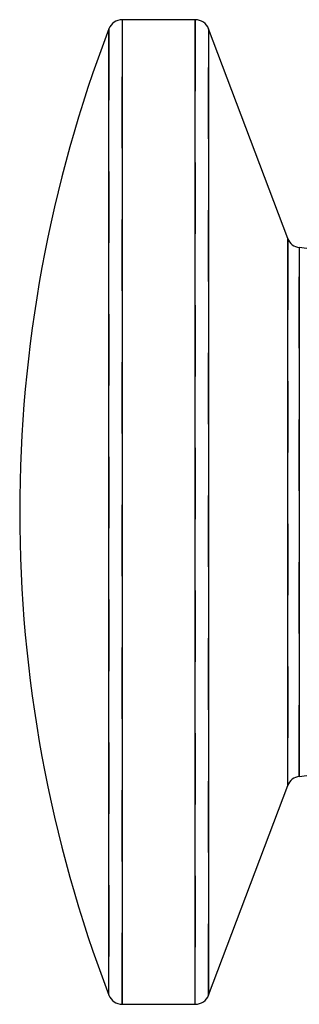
# Model space of a CAD drawing. Header units: inches. Extents: x 1907 to 2452, y -210 to -54.
# Tile 50 of 256: x 1951.776 to 1952.168, y -169.034 to -167.654. Entities that reach past the tile are written whole.
import ezdxf

# ---------------------------------------------------------------- set-up
doc = ezdxf.new("R2010")
doc.units = ezdxf.units.IN
doc.header["$LTSCALE"] = 0.5
doc.header["$MEASUREMENT"] = 0
doc.linetypes.add('HIDDEN', pattern=[0.225, 0.15, -0.075])
doc.layers.add('SID-M-H', color=4, linetype='HIDDEN')
doc.layers.add('SID-M-S', color=105, linetype='Continuous')

msp = doc.modelspace()

# ---------------------------------------------------------------- linework, layer by layer
at = {"layer": 'SID-M-H'}
for p, q in [((1951.91989, -169.03351), (1951.91989, -167.65351)), ((1952.02235, -167.65351), (1952.02235, -169.03351)), ((1951.90121, -167.66637), (1951.90121, -169.02065)), ((1952.04106, -169.02057), (1952.04106, -167.66645)), ((1952.15192, -167.96021), (1952.15192, -168.72681)), ((1952.16817, -168.71402), (1952.16817, -167.973))]:
    msp.add_line(p, q, dxfattribs=at)
at = {"layer": 'SID-M-S'}
for p, q in [((1952.02235, -167.65351), (1951.91989, -167.65351)), ((1951.91989, -167.65351), (1951.91989, -169.03351)), ((1952.02235, -169.03351), (1952.02235, -167.65351)), ((1951.90121, -169.02065), (1951.90121, -167.66637)), ((1952.15192, -167.96021), (1952.04106, -167.66645)), ((1952.04106, -167.66645), (1952.04106, -169.02057)), ((1952.15192, -168.72681), (1952.15192, -167.96021)), ((1952.63864, -168.03134), (1952.16817, -167.973)), ((1952.16817, -167.973), (1952.16817, -168.71402)), ((1952.16817, -168.71402), (1952.63864, -168.65568)), ((1952.04106, -169.02057), (1952.15192, -168.72681)), ((1951.91989, -169.03351), (1952.02235, -169.03351))]:
    msp.add_line(p, q, dxfattribs=at)
for centre, radius, start, end in [((1951.91989, -167.67351), 0.02, 90, 159.07696), ((1952.02235, -167.67351), 0.02, 20.67442, 90), ((1953.67234, -168.34351), 1.89615, 159.07696, 200.92304), ((1952.17063, -167.95315), 0.02, 200.67442, 262.9314), ((1952.17063, -168.73387), 0.02, 97.0686, 159.32558), ((1951.91989, -169.01351), 0.02, 200.92304, 270), ((1952.02235, -169.01351), 0.02, 270, 339.32558)]:
    msp.add_arc(centre, radius, start, end, dxfattribs=at)

doc.saveas('drawing.dxf')
